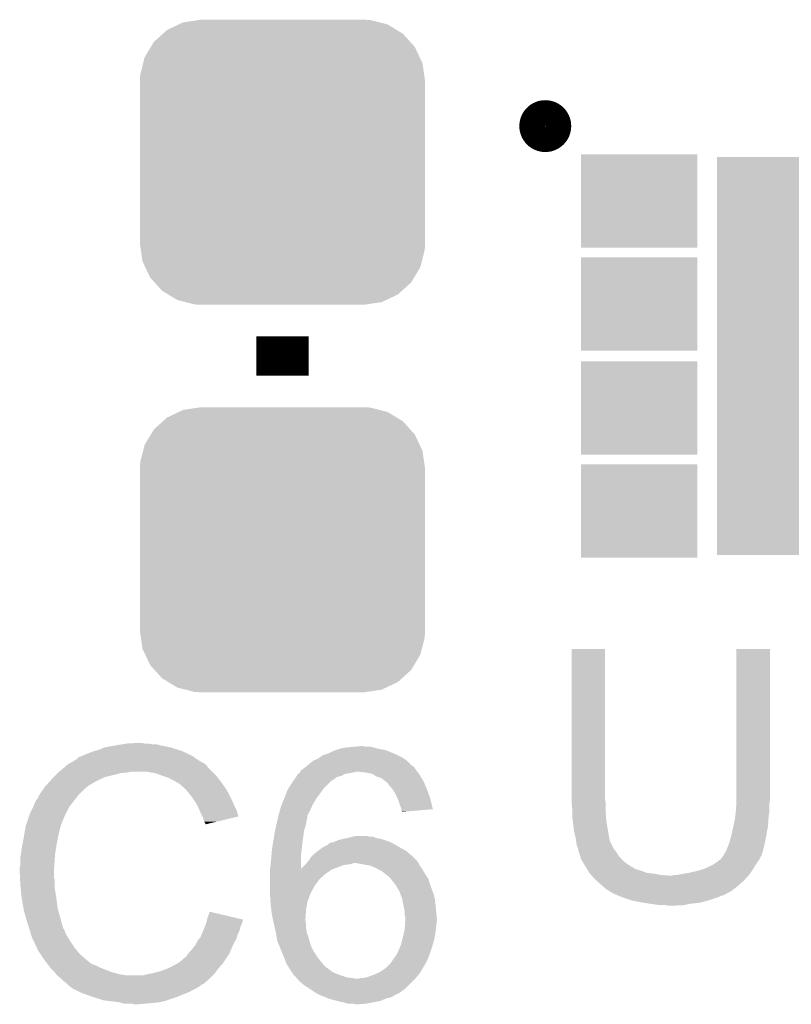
# Model space of a CAD drawing. Extents: x -4 to 126, y -8 to 66.
# Tile 127 of 256: x 48.84 to 51.83, y 47.84 to 51.64. Entities that reach past the tile are written whole.
import ezdxf

# ---------------------------------------------------------------- set-up
doc = ezdxf.new("R2010")
doc.units = 0
doc.layers.get('0').update_dxf_attribs({"linetype": 'CONTINUOUS'})
doc.layers.add('CLICKER_2_FOR_TMPM4L4A_V104_GTO', color=11, linetype='CONTINUOUS')
doc.layers.add('CLICKER_2_FOR_TMPM4L4A_V104_GTS', color=8, linetype='CONTINUOUS')

# ---------------------------------------------------------------- blocks, each defined once
blk = doc.blocks.new('CUSTOM_203')
for points in [[(-0.400774, 0.532846), (-0.383312, 0.541074), (0.406198, 0.532846), (0.373946, 0.541074)], [(-0.383312, 0.541074), (-0.323442, 0.549926), (0.373946, 0.541074), (0.339246, 0.549926)], [(-0.323442, 0.549926), (-0.31496, 0.55118), (0.339246, 0.549926), (0.31496, 0.55118)], [(-0.497124, 0.465342), (-0.461888, 0.497124), (0.49401, 0.465342), (0.465342, 0.497124)], [(-0.461888, 0.497124), (-0.445816, 0.51162), (0.465342, 0.497124), (0.441342, 0.51162)], [(-0.445816, 0.51162), (-0.400774, 0.532846), (0.441342, 0.51162), (0.406198, 0.532846)], [(-0.508918, 0.445816), (-0.497124, 0.465342), (0.51162, 0.445816), (0.49401, 0.465342)], [(-0.532846, 0.406198), (-0.508918, 0.445816), (0.53029, 0.406198), (0.51162, 0.445816)], [(-0.549926, 0.339246), (-0.538686, 0.383312), (0.54759, 0.339246), (0.541074, 0.383312)], [(-0.538686, 0.383312), (-0.532846, 0.406198), (0.541074, 0.383312), (0.53029, 0.406198)], [(-0.55118, 0.31496), (-0.549926, 0.339246), (0.55118, 0.31496), (0.54759, 0.339246)], [(-0.55118, -0.31496), (-0.55118, 0.31496), (0.55118, -0.31496), (0.55118, 0.31496)], [(-0.547588, -0.339246), (-0.55118, -0.31496), (0.549926, -0.339246), (0.55118, -0.31496)], [(-0.541074, -0.383312), (-0.547588, -0.339246), (0.538684, -0.383312), (0.549926, -0.339246)], [(-0.530288, -0.406198), (-0.541074, -0.383312), (0.532846, -0.406198), (0.538684, -0.383312)], [(-0.51162, -0.445816), (-0.530288, -0.406198), (0.508916, -0.445816), (0.532846, -0.406198)], [(-0.494008, -0.465342), (-0.51162, -0.445816), (0.497124, -0.465342), (0.508916, -0.445816)], [(-0.465342, -0.497124), (-0.494008, -0.465342), (0.461886, -0.497124), (0.497124, -0.465342)], [(-0.44134, -0.51162), (-0.465342, -0.497124), (0.445816, -0.51162), (0.461886, -0.497124)], [(-0.406198, -0.532846), (-0.44134, -0.51162), (0.400772, -0.532846), (0.445816, -0.51162)], [(-0.373944, -0.541074), (-0.406198, -0.532846), (0.383312, -0.541074), (0.400772, -0.532846)], [(-0.339246, -0.549926), (-0.373944, -0.541074), (0.32344, -0.549926), (0.383312, -0.541074)], [(-0.31496, -0.55118), (-0.339246, -0.549926), (0.31496, -0.55118), (0.32344, -0.549926)]]:
    blk.add_solid(points)
blk = doc.blocks.new('RECTANGLE_209')
blk.add_solid([(0.22479, 0.18034), (0.22479, -0.18034), (-0.22479, 0.18034), (-0.22479, -0.18034)])
blk = doc.blocks.new('RECTANGLE_237')
blk.add_solid([(0.25019, 0.76962), (0.25019, -0.76962), (-0.25019, 0.76962), (-0.25019, -0.76962)])

msp = doc.modelspace()

# ---------------------------------------------------------------- linework, layer by layer
at = {"layer": 'CLICKER_2_FOR_TMPM4L4A_V104_GTO', "const_width": 0.09906}
msp.add_lwpolyline([(50.8254, 51.2318, 1), (50.927, 51.2318, 1)], format="xyb", close=True, dxfattribs=at)
at = {"layer": 'CLICKER_2_FOR_TMPM4L4A_V104_GTO', "const_width": 0.2032}
msp.add_lwpolyline([(49.8602, 50.2666), (49.8602, 50.419)], dxfattribs=at)
at = {"layer": 'CLICKER_2_FOR_TMPM4L4A_V104_GTO'}
for points in [[(50.9778, 48.625758), (50.97782, 49.209938), (51.10734, 48.625758), (51.10734, 49.209938)], [(50.97782, 49.209938), (50.977822, 49.20996), (51.10734, 49.209938), (50.977822, 49.20996)], [(51.61534, 48.64608), (51.61536, 49.209938), (51.74488, 48.64608), (51.74488, 49.209938)], [(51.61536, 49.209938), (51.615362, 49.20996), (51.74488, 49.209938), (51.615362, 49.20996)], [(49.121058, 48.81118), (49.1363, 48.81626), (49.48047, 48.81118), (49.46904, 48.81626)], [(49.1363, 48.81626), (49.154082, 48.82134), (49.46904, 48.81626), (49.452786, 48.82134)], [(49.154082, 48.82134), (49.171862, 48.82896), (49.452786, 48.82134), (49.428402, 48.82896)], [(49.171862, 48.82896), (49.2125, 48.83658), (49.428402, 48.82896), (49.390298, 48.83658)], [(49.2125, 48.83658), (49.24298, 48.84166), (49.390298, 48.83658), (49.372524, 48.84166)], [(49.24298, 48.84166), (49.25822, 48.8442), (49.354742, 48.84166), (49.339502, 48.8442)], [(49.25822, 48.8442), (49.303938, 48.84674), (49.326802, 48.8442), (49.316642, 48.84674)], [(50.038, 48.8061), (50.058322, 48.81626), (50.28946, 48.8061), (50.265074, 48.81626)], [(50.058322, 48.81626), (50.065936, 48.818798), (50.265074, 48.81626), (50.258982, 48.818798)], [(50.065936, 48.818798), (50.081182, 48.82388), (50.258982, 48.818798), (50.231038, 48.82388)], [(50.081182, 48.82388), (50.10658, 48.82896), (50.231038, 48.82388), (50.212416, 48.82896)], [(50.10658, 48.82896), (50.134518, 48.8315), (50.212416, 48.82896), (50.203104, 48.8315)], [(50.134518, 48.8315), (50.162458, 48.83404), (50.182782, 48.8315), (50.172622, 48.83404)], [(49.042312, 48.77054), (49.063468, 48.78324), (49.550324, 48.77054), (49.53, 48.78324)], [(49.063468, 48.78324), (49.06772, 48.785792), (49.53, 48.78324), (49.526428, 48.785792)], [(49.06772, 48.785792), (49.067734, 48.788326), (49.526428, 48.785792), (49.52288, 48.788326)], [(49.067734, 48.788326), (49.077882, 48.7934), (49.52288, 48.788326), (49.515774, 48.7934)], [(49.077882, 48.7934), (49.085494, 48.795938), (49.515774, 48.7934), (49.51222, 48.795938)], [(49.085494, 48.795938), (49.0855, 48.79594), (49.51222, 48.795938), (49.512218, 48.79594)], [(49.0855, 48.79594), (49.09566, 48.80102), (49.512218, 48.79594), (49.50206, 48.80102)], [(49.09566, 48.80102), (49.108358, 48.8061), (49.50206, 48.80102), (49.4919, 48.8061)], [(49.108358, 48.8061), (49.121058, 48.81118), (49.4919, 48.8061), (49.48047, 48.81118)], [(49.96688, 48.768), (49.979582, 48.77816), (50.350426, 48.768), (50.340262, 48.77816)], [(49.979582, 48.77816), (49.985502, 48.780698), (50.340262, 48.77816), (50.337722, 48.780698)], [(49.985502, 48.780698), (49.997362, 48.785782), (50.337722, 48.780698), (50.330096, 48.785782)], [(49.997362, 48.785782), (50.004468, 48.790858), (50.330096, 48.785782), (50.322482, 48.790858)], [(50.004468, 48.790858), (50.015142, 48.79848), (50.322482, 48.790858), (50.30597, 48.79848)], [(50.015142, 48.79848), (50.038, 48.8061), (50.30597, 48.79848), (50.28946, 48.8061)], [(48.9966, 48.73498), (49.014608, 48.750218), (49.58842, 48.73498), (49.573182, 48.750218)], [(49.014608, 48.750218), (49.023616, 48.75784), (49.573182, 48.750218), (49.5681, 48.75784)], [(49.023616, 48.75784), (49.029622, 48.762922), (49.5681, 48.75784), (49.563018, 48.762922)], [(49.029622, 48.762922), (49.033846, 48.765458), (49.563018, 48.762922), (49.56048, 48.765458)], [(49.033846, 48.765458), (49.038076, 48.767998), (49.56048, 48.765458), (49.555404, 48.767998)], [(49.038076, 48.767998), (49.042302, 48.770534), (49.555404, 48.767998), (49.552866, 48.770534)], [(49.042302, 48.770534), (49.042312, 48.77054), (49.552866, 48.770534), (49.550324, 48.77054)], [(49.92878, 48.73498), (49.931324, 48.74006), (50.381536, 48.73498), (50.377726, 48.74006)], [(49.931324, 48.74006), (49.93471, 48.7426), (50.377726, 48.74006), (50.37582, 48.7426)], [(49.93471, 48.7426), (49.944868, 48.75022), (50.37582, 48.7426), (50.37074, 48.75022)], [(49.944868, 48.75022), (49.95164, 48.7553), (50.37074, 48.75022), (50.36566, 48.7553)], [(49.95164, 48.7553), (49.954684, 48.757838), (50.36566, 48.7553), (50.36312, 48.757838)], [(49.954684, 48.757838), (49.957732, 48.760378), (50.36312, 48.757838), (50.358044, 48.760378)], [(49.957732, 48.760378), (49.963824, 48.765454), (50.358044, 48.760378), (50.352966, 48.765454)], [(49.963824, 48.765454), (49.966852, 48.767978), (50.352966, 48.765454), (50.35296, 48.767978)], [(49.966852, 48.767978), (49.96688, 48.768), (50.35296, 48.767978), (50.350426, 48.768)], [(48.945566, 48.681638), (48.961732, 48.69942), (49.110898, 48.681638), (49.141382, 48.69942)], [(48.961732, 48.69942), (48.96866, 48.70704), (49.141382, 48.69942), (49.15789, 48.70704)], [(48.96866, 48.70704), (48.97628, 48.71466), (49.15789, 48.70704), (49.174398, 48.71466)], [(48.97628, 48.71466), (48.99152, 48.7299), (49.174398, 48.71466), (49.23536, 48.7299)], [(48.99152, 48.7299), (48.99406, 48.73244), (49.23536, 48.7299), (49.260762, 48.73244)], [(48.99406, 48.73244), (48.9966, 48.73498), (49.260762, 48.73244), (49.273458, 48.73498)], [(49.367438, 48.7299), (49.336958, 48.73498), (49.5935, 48.7299), (49.58842, 48.73498)], [(49.39538, 48.71974), (49.367438, 48.7299), (49.60366, 48.71974), (49.5935, 48.7299)], [(49.403006, 48.717198), (49.39538, 48.71974), (49.606202, 48.717198), (49.60366, 48.71974)], [(49.418238, 48.71212), (49.403006, 48.717198), (49.610266, 48.71212), (49.606202, 48.717198)], [(49.43348, 48.7045), (49.418238, 48.71212), (49.61636, 48.7045), (49.610266, 48.71212)], [(49.43856, 48.70196), (49.43348, 48.7045), (49.618176, 48.70196), (49.61636, 48.7045)], [(49.451262, 48.69434), (49.43856, 48.70196), (49.623618, 48.69434), (49.618176, 48.70196)], [(49.8983, 48.69434), (49.903628, 48.701954), (50.04308, 48.69434), (50.050694, 48.701954)], [(49.903628, 48.701954), (49.903632, 48.70196), (50.050694, 48.701954), (50.053236, 48.70196)], [(49.903632, 48.70196), (49.91252, 48.714658), (50.053236, 48.70196), (50.071016, 48.714658)], [(49.91252, 48.714658), (49.916074, 48.719738), (50.071016, 48.714658), (50.088798, 48.719738)], [(49.916074, 48.719738), (49.91608, 48.719744), (50.088798, 48.719738), (50.08881, 48.719744)], [(49.91608, 48.719744), (49.916086, 48.722286), (50.08881, 48.719744), (50.093894, 48.722286)], [(49.916086, 48.722286), (49.91862, 48.72482), (50.093894, 48.722286), (50.098962, 48.72482)], [(49.91862, 48.72482), (49.922422, 48.727358), (50.098962, 48.72482), (50.104038, 48.727358)], [(49.922422, 48.727358), (49.926232, 48.7299), (50.104038, 48.727358), (50.12182, 48.7299)], [(49.926232, 48.7299), (49.926242, 48.729906), (50.12182, 48.7299), (50.12185, 48.729906)], [(49.926242, 48.729906), (49.92751, 48.73244), (50.12185, 48.729906), (50.13452, 48.73244)], [(49.92751, 48.73244), (49.92878, 48.73498), (50.13452, 48.73244), (50.144678, 48.73498)], [(50.180242, 48.73244), (50.154842, 48.73498), (50.383442, 48.73244), (50.381536, 48.73498)], [(50.205636, 48.727362), (50.180242, 48.73244), (50.38725, 48.727362), (50.383442, 48.73244)], [(50.214534, 48.722278), (50.205636, 48.727362), (50.391062, 48.722278), (50.38725, 48.727362)], [(50.223418, 48.7172), (50.214534, 48.722278), (50.39411, 48.7172), (50.391062, 48.722278)], [(50.243738, 48.70958), (50.223418, 48.7172), (50.398682, 48.70958), (50.39411, 48.7172)], [(50.25644, 48.69942), (50.243738, 48.70958), (50.404778, 48.69942), (50.398682, 48.70958)], [(50.259828, 48.69688), (50.25644, 48.69942), (50.4063, 48.69688), (50.404778, 48.69942)], [(48.925478, 48.6537), (48.937924, 48.671478), (49.080422, 48.6537), (49.0982, 48.671478)], [(48.937924, 48.671478), (48.94326, 48.6791), (49.0982, 48.671478), (49.108358, 48.6791)], [(48.94326, 48.6791), (48.943262, 48.679102), (49.108358, 48.6791), (49.10836, 48.679102)], [(48.943262, 48.679102), (48.945566, 48.681638), (49.10836, 48.679102), (49.110898, 48.681638)], [(49.461416, 48.689262), (49.451262, 48.69434), (49.627246, 48.689262), (49.623618, 48.69434)], [(49.46396, 48.68672), (49.461416, 48.689262), (49.629062, 48.68672), (49.627246, 48.689262)], [(49.483964, 48.66894), (49.46396, 48.68672), (49.641762, 48.66894), (49.629062, 48.68672)], [(49.48682, 48.6664), (49.483964, 48.66894), (49.643214, 48.6664), (49.641762, 48.66894)], [(49.499012, 48.65116), (49.48682, 48.6664), (49.65192, 48.65116), (49.643214, 48.6664)], [(49.875636, 48.6537), (49.880522, 48.6664), (50.00752, 48.6537), (50.01659, 48.6664)], [(49.880522, 48.6664), (49.883754, 48.67148), (50.01659, 48.6664), (50.02022, 48.67148)], [(49.883754, 48.67148), (49.8983, 48.69434), (50.02022, 48.67148), (50.04308, 48.69434)], [(50.266598, 48.691802), (50.259828, 48.69688), (50.408416, 48.691802), (50.4063, 48.69688)], [(50.27168, 48.68418), (50.266598, 48.691802), (50.411592, 48.68418), (50.408416, 48.691802)], [(50.27422, 48.68164), (50.27168, 48.68418), (50.41265, 48.68164), (50.411592, 48.68418)], [(50.28438, 48.66894), (50.27422, 48.68164), (50.417942, 48.66894), (50.41265, 48.68164)], [(50.286074, 48.6664), (50.28438, 48.66894), (50.419, 48.6664), (50.417942, 48.66894)], [(50.294538, 48.653702), (50.286074, 48.6664), (50.423536, 48.653702), (50.419, 48.6664)], [(48.90516, 48.618144), (48.907704, 48.625762), (49.050508, 48.618144), (49.056434, 48.625762)], [(48.907704, 48.625762), (48.912782, 48.630844), (49.056434, 48.625762), (49.060386, 48.630844)], [(48.912782, 48.630844), (48.91786, 48.640998), (49.060386, 48.630844), (49.068284, 48.640998)], [(48.91786, 48.640998), (48.919382, 48.643538), (49.068284, 48.640998), (49.07026, 48.643538)], [(48.919382, 48.643538), (48.925478, 48.6537), (49.07026, 48.643538), (49.080422, 48.6537)], [(49.50714, 48.641), (49.499012, 48.65116), (49.657, 48.641), (49.65192, 48.65116)], [(49.514252, 48.63084), (49.50714, 48.641), (49.66208, 48.63084), (49.657, 48.641)], [(49.524918, 48.6156), (49.514252, 48.63084), (49.668854, 48.6156), (49.66208, 48.63084)], [(49.857234, 48.607978), (49.867818, 48.633378), (49.97704, 48.607978), (49.992278, 48.633378)], [(49.867818, 48.633378), (49.86782, 48.63338), (49.992278, 48.633378), (49.992278, 48.63338)], [(49.86782, 48.63338), (49.875636, 48.6537), (49.992278, 48.63338), (50.00752, 48.6537)], [(50.30216, 48.63846), (50.294538, 48.653702), (50.428978, 48.63846), (50.423536, 48.653702)], [(50.305426, 48.63084), (50.30216, 48.63846), (50.431698, 48.63084), (50.428978, 48.63846)], [(50.30978, 48.620678), (50.305426, 48.63084), (50.434234, 48.620678), (50.431698, 48.63084)], [(50.9778, 48.618138), (50.9778, 48.625758), (51.109246, 48.618138), (51.10734, 48.625758)], [(51.61534, 48.623218), (51.61534, 48.64608), (51.74488, 48.623218), (51.74488, 48.64608)], [(51.61534, 48.613058), (51.61534, 48.623218), (51.742848, 48.613058), (51.74488, 48.623218)], [(48.8823, 48.56988), (48.895446, 48.597818), (49.02073, 48.56988), (49.0347, 48.597818)], [(48.895446, 48.597818), (48.90262, 48.613064), (49.0347, 48.597818), (49.046558, 48.613064)], [(48.90262, 48.613064), (48.902626, 48.615606), (49.046558, 48.613064), (49.048534, 48.615606)], [(48.902626, 48.615606), (48.90516, 48.618144), (49.048534, 48.615606), (49.050508, 48.618144)], [(49.52873, 48.60798), (49.524918, 48.6156), (49.67224, 48.60798), (49.668854, 48.6156)], [(49.53762, 48.5902), (49.52873, 48.60798), (49.681132, 48.5902), (49.67224, 48.60798)], [(49.53875, 48.587658), (49.53762, 48.5902), (49.682402, 48.587658), (49.681132, 48.5902)], [(49.54778, 48.56734), (49.53875, 48.587658), (49.688476, 48.56734), (49.682402, 48.587658)], [(49.848588, 48.58004), (49.85512, 48.602902), (49.964338, 48.58004), (49.974732, 48.602902)], [(49.85512, 48.602902), (49.857234, 48.607978), (49.974732, 48.602902), (49.97704, 48.607978)], [(50.31486, 48.605438), (50.30978, 48.620678), (50.438034, 48.605438), (50.434234, 48.620678)], [(50.319938, 48.592744), (50.31486, 48.605438), (50.4412, 48.592744), (50.438034, 48.605438)], [(50.31994, 48.590198), (50.319938, 48.592744), (50.441834, 48.590198), (50.4412, 48.592744)], [(50.31994, 48.582602), (50.31994, 48.590198), (50.35237, 48.582602), (50.441834, 48.590198)], [(50.978032, 48.615598), (50.9778, 48.618138), (51.10988, 48.615598), (51.109246, 48.618138)], [(50.98034, 48.5902), (50.978032, 48.615598), (51.10988, 48.5902), (51.10988, 48.615598)], [(50.98034, 48.57496), (50.98034, 48.5902), (51.10988, 48.57496), (51.10988, 48.5902)], [(51.6128, 48.58258), (51.615128, 48.610518), (51.74234, 48.58258), (51.74234, 48.610518)], [(51.615128, 48.610518), (51.61534, 48.613058), (51.74234, 48.610518), (51.742848, 48.613058)], [(48.871292, 48.536856), (48.881452, 48.56734), (49.00676, 48.536856), (49.01946, 48.56734)], [(48.881452, 48.56734), (48.8823, 48.56988), (49.01946, 48.56734), (49.02073, 48.56988)], [(49.550324, 48.562254), (49.54778, 48.56734), (49.689996, 48.562254), (49.688476, 48.56734)], [(49.55286, 48.55718), (49.550324, 48.562254), (49.668834, 48.55718), (49.689996, 48.562254)], [(49.55794, 48.541942), (49.55286, 48.55718), (49.605284, 48.541942), (49.668834, 48.55718)], [(49.83734, 48.53432), (49.840856, 48.549558), (49.95113, 48.53432), (49.95418, 48.549558)], [(49.840856, 48.549558), (49.842614, 48.557178), (49.95418, 48.549558), (49.956718, 48.557178)], [(49.842614, 48.557178), (49.844958, 48.567334), (49.956718, 48.557178), (49.95672, 48.567334)], [(49.844958, 48.567334), (49.84496, 48.56734), (49.95672, 48.567334), (49.956724, 48.56734)], [(49.84496, 48.56734), (49.846408, 48.572414), (49.956724, 48.56734), (49.961794, 48.572414)], [(49.846408, 48.572414), (49.84786, 48.577494), (49.961794, 48.572414), (49.9618, 48.577494)], [(49.84786, 48.577494), (49.848588, 48.58004), (49.9618, 48.577494), (49.964338, 48.58004)], [(50.322458, 48.58258), (50.31994, 48.582602), (50.352112, 48.58258), (50.35237, 48.582602)], [(50.32248, 48.580064), (50.322458, 48.58258), (50.32248, 48.580064), (50.352112, 48.58258)], [(50.98034, 48.564802), (50.98034, 48.57496), (51.110728, 48.564802), (51.10988, 48.57496)], [(50.982598, 48.54448), (50.98034, 48.564802), (51.11242, 48.54448), (51.110728, 48.564802)], [(51.60518, 48.53178), (51.61026, 48.557178), (51.737768, 48.53178), (51.73946, 48.557178)], [(51.61026, 48.557178), (51.610768, 48.562262), (51.73946, 48.557178), (51.7398, 48.562262)], [(51.610768, 48.562262), (51.61229, 48.577498), (51.7398, 48.562262), (51.74234, 48.577498)], [(51.61229, 48.577498), (51.6128, 48.58258), (51.74234, 48.577498), (51.74234, 48.58258)], [(48.86325, 48.5013), (48.866636, 48.521618), (48.9966, 48.5013), (49.001678, 48.521618)], [(48.866636, 48.521618), (48.867062, 48.524162), (49.001678, 48.521618), (49.00295, 48.524162)], [(48.867062, 48.524162), (48.867906, 48.526696), (49.00295, 48.524162), (49.004218, 48.526696)], [(48.867906, 48.526696), (48.869598, 48.531774), (49.004218, 48.526696), (49.00422, 48.531774)], [(48.869598, 48.531774), (48.870444, 48.534314), (49.00422, 48.531774), (49.006754, 48.534314)], [(48.870444, 48.534314), (48.871292, 48.536856), (49.006754, 48.534314), (49.00676, 48.536856)], [(49.560478, 48.536864), (49.55794, 48.541942), (49.584106, 48.536864), (49.605284, 48.541942)], [(49.563014, 48.534326), (49.560478, 48.536864), (49.57352, 48.534326), (49.584106, 48.536864)], [(49.56302, 48.531808), (49.563014, 48.534326), (49.56302, 48.531808), (49.57352, 48.534326)], [(49.82972, 48.49876), (49.831896, 48.508918), (49.942568, 48.49876), (49.94402, 48.508918)], [(49.831896, 48.508918), (49.835162, 48.52416), (49.94402, 48.508918), (49.949098, 48.52416)], [(49.835162, 48.52416), (49.83734, 48.53432), (49.949098, 48.52416), (49.95113, 48.53432)], [(50.98288, 48.54194), (50.982598, 48.54448), (51.112844, 48.54194), (51.11242, 48.54448)], [(50.98796, 48.501302), (50.98288, 48.54194), (51.119618, 48.501302), (51.112844, 48.54194)], [(51.59502, 48.486058), (51.603486, 48.524158), (51.730114, 48.486058), (51.73726, 48.524158)], [(51.603486, 48.524158), (51.60518, 48.53178), (51.73726, 48.524158), (51.737768, 48.53178)], [(48.8542, 48.4505), (48.85944, 48.47844), (48.98644, 48.4505), (48.99152, 48.47844)], [(48.85944, 48.47844), (48.86325, 48.5013), (48.99152, 48.47844), (48.9966, 48.5013)], [(49.82464, 48.46574), (49.825812, 48.47336), (49.937986, 48.46574), (49.93894, 48.47336)], [(49.825812, 48.47336), (49.82972, 48.49876), (49.93894, 48.47336), (49.942568, 48.49876)], [(50.064244, 48.46574), (50.076102, 48.47082), (50.27168, 48.46574), (50.255172, 48.47082)], [(50.076102, 48.47082), (50.09642, 48.4759), (50.255172, 48.47082), (50.238662, 48.4759)], [(50.09642, 48.4759), (50.10785, 48.47844), (50.238662, 48.4759), (50.223422, 48.47844)], [(50.10785, 48.47844), (50.130702, 48.483518), (50.223422, 48.47844), (50.210724, 48.483518)], [(50.130702, 48.483518), (50.13071, 48.48352), (50.210724, 48.483518), (50.198022, 48.48352)], [(50.13071, 48.48352), (50.142142, 48.48606), (50.198022, 48.48352), (50.187862, 48.48606)], [(50.99304, 48.483522), (50.98796, 48.501302), (51.12258, 48.483522), (51.119618, 48.501302)], [(50.993042, 48.48352), (50.99304, 48.483522), (51.12258, 48.48352), (51.12258, 48.483522)], [(50.994856, 48.470818), (50.993042, 48.48352), (51.125122, 48.470818), (51.12258, 48.48352)], [(50.99558, 48.46574), (50.994856, 48.470818), (51.127156, 48.46574), (51.125122, 48.470818)], [(51.58994, 48.46828), (51.594294, 48.48352), (51.726592, 48.46828), (51.72964, 48.48352)], [(51.594294, 48.48352), (51.59502, 48.486058), (51.72964, 48.48352), (51.730114, 48.486058)], [(48.84928, 48.420022), (48.85182, 48.4378), (48.98136, 48.420022), (48.984322, 48.4378)], [(48.85182, 48.4378), (48.8542, 48.4505), (48.984322, 48.4378), (48.98644, 48.4505)], [(49.81723, 48.407318), (49.81956, 48.43526), (49.93132, 48.407318), (49.934424, 48.43526)], [(49.81956, 48.43526), (49.822522, 48.45304), (49.934424, 48.43526), (49.9364, 48.45304)], [(49.822522, 48.45304), (49.82464, 48.46574), (49.9364, 48.45304), (49.937986, 48.46574)], [(49.995664, 48.42764), (50.0126, 48.440342), (50.34026, 48.42764), (50.318032, 48.440342)], [(50.0126, 48.440342), (50.035466, 48.45304), (50.318032, 48.440342), (50.29581, 48.45304)], [(50.035466, 48.45304), (50.038, 48.453062), (50.29581, 48.45304), (50.29577, 48.453062)], [(50.038, 48.453062), (50.038008, 48.455584), (50.29577, 48.453062), (50.291358, 48.455584)], [(50.038008, 48.455584), (50.04181, 48.45812), (50.291358, 48.455584), (50.286918, 48.45812)], [(50.04181, 48.45812), (50.045622, 48.460662), (50.286918, 48.45812), (50.281836, 48.460662)], [(50.045622, 48.460662), (50.058322, 48.463202), (50.281836, 48.460662), (50.276756, 48.463202)], [(50.058322, 48.463202), (50.064244, 48.46574), (50.276756, 48.463202), (50.27168, 48.46574)], [(50.996852, 48.45812), (50.99558, 48.46574), (51.130204, 48.45812), (51.127156, 48.46574)], [(50.997276, 48.455576), (50.996852, 48.45812), (51.13274, 48.455576), (51.130204, 48.45812)], [(50.99812, 48.450502), (50.997276, 48.455576), (51.134434, 48.450502), (51.13274, 48.455576)], [(50.999138, 48.44796), (50.99812, 48.450502), (51.13528, 48.44796), (51.134434, 48.450502)], [(51.003198, 48.437802), (50.999138, 48.44796), (51.14036, 48.437802), (51.13528, 48.44796)], [(51.0032, 48.4378), (51.003198, 48.437802), (51.14036, 48.4378), (51.14036, 48.437802)], [(51.00574, 48.425102), (51.0032, 48.4378), (51.15052, 48.425102), (51.14036, 48.4378)], [(51.5747, 48.42764), (51.581812, 48.44542), (51.716938, 48.42764), (51.72202, 48.44542)], [(51.581812, 48.44542), (51.58486, 48.453038), (51.72202, 48.44542), (51.723542, 48.453038)], [(51.58486, 48.453038), (51.58994, 48.46828), (51.723542, 48.453038), (51.726592, 48.46828)], [(48.84674, 48.40224), (48.84928, 48.420022), (48.980088, 48.40224), (48.98136, 48.420022)], [(48.84674, 48.374302), (48.84674, 48.40224), (48.978094, 48.374302), (48.980088, 48.40224)], [(49.81448, 48.37684), (49.81702, 48.40478), (49.931346, 48.37684), (49.931322, 48.40478)], [(49.81702, 48.40478), (49.81723, 48.407318), (49.931322, 48.40478), (49.93132, 48.407318)], [(49.9618, 48.39208), (49.9745, 48.409862), (50.378362, 48.39208), (50.36058, 48.409862)], [(49.9745, 48.409862), (49.977462, 48.412402), (50.36058, 48.409862), (50.35804, 48.412402)], [(49.977462, 48.412402), (49.992278, 48.4251), (50.35804, 48.412402), (50.343224, 48.4251)], [(49.992278, 48.4251), (49.995664, 48.42764), (50.343224, 48.4251), (50.34026, 48.42764)], [(51.005742, 48.4251), (51.00574, 48.425102), (51.15052, 48.4251), (51.15052, 48.425102)], [(51.01082, 48.409862), (51.005742, 48.4251), (51.16068, 48.409862), (51.15052, 48.4251)], [(51.010822, 48.40986), (51.01082, 48.409862), (51.16068, 48.40986), (51.16068, 48.409862)], [(51.013358, 48.404784), (51.010822, 48.40986), (51.16491, 48.404784), (51.16068, 48.40986)], [(51.01336, 48.399704), (51.013358, 48.404784), (51.169144, 48.399704), (51.16491, 48.404784)], [(51.016328, 48.394618), (51.01336, 48.399704), (51.17338, 48.394618), (51.169144, 48.399704)], [(51.025216, 48.37938), (51.016328, 48.394618), (51.191162, 48.37938), (51.17338, 48.394618)], [(51.54168, 48.387), (51.554376, 48.397158), (51.697466, 48.387), (51.704238, 48.397158)], [(51.554376, 48.397158), (51.55438, 48.39716), (51.704238, 48.397158), (51.704238, 48.39716)], [(51.55438, 48.39716), (51.556922, 48.399704), (51.704238, 48.39716), (51.70551, 48.399704)], [(51.556922, 48.399704), (51.559462, 48.40478), (51.70551, 48.399704), (51.708048, 48.40478)], [(51.559462, 48.40478), (51.561996, 48.407316), (51.708048, 48.40478), (51.709318, 48.407316)], [(51.561996, 48.407316), (51.564536, 48.409858), (51.709318, 48.407316), (51.711856, 48.409858)], [(51.564536, 48.409858), (51.564542, 48.409864), (51.711856, 48.409858), (51.711856, 48.409864)], [(51.564542, 48.409864), (51.569622, 48.420022), (51.711856, 48.409864), (51.71476, 48.420022)], [(51.569622, 48.420022), (51.5747, 48.42764), (51.71476, 48.420022), (51.716938, 48.42764)], [(48.8442, 48.364142), (48.84674, 48.374302), (48.977368, 48.364142), (48.978094, 48.374302)], [(48.8442, 48.348902), (48.8442, 48.364142), (48.97628, 48.348902), (48.977368, 48.364142)], [(49.81194, 48.35652), (49.812262, 48.359096), (50.0507, 48.35652), (50.05714, 48.359096)], [(49.81194, 48.34128), (49.81194, 48.35652), (50.02784, 48.34128), (50.0507, 48.35652)], [(49.812262, 48.359096), (49.81448, 48.37684), (49.931358, 48.359096), (49.931346, 48.37684)], [(49.931358, 48.359096), (49.93894, 48.36668), (50.05714, 48.359096), (50.0761, 48.36668)], [(49.93894, 48.36668), (49.94656, 48.3743), (50.0761, 48.36668), (50.096422, 48.3743)], [(49.94656, 48.3743), (49.9491, 48.37684), (50.096422, 48.3743), (50.116738, 48.37684)], [(49.9491, 48.37684), (49.951218, 48.379382), (50.116738, 48.37684), (50.129442, 48.379382)], [(49.951218, 48.379382), (49.953332, 48.38192), (50.129442, 48.379382), (50.134524, 48.38192)], [(49.953332, 48.38192), (49.959682, 48.38954), (50.38598, 48.38192), (50.3809, 48.38954)], [(49.959682, 48.38954), (49.9618, 48.39208), (50.3809, 48.38954), (50.378362, 48.39208)], [(50.14469, 48.381918), (50.144678, 48.38192), (50.38598, 48.381918), (50.38598, 48.38192)], [(50.200552, 48.37176), (50.14469, 48.381918), (50.391062, 48.37176), (50.38598, 48.381918)], [(50.200562, 48.371758), (50.200552, 48.37176), (50.391064, 48.371758), (50.391062, 48.37176)], [(50.22342, 48.3616), (50.200562, 48.371758), (50.398682, 48.3616), (50.391064, 48.371758)], [(50.223424, 48.361598), (50.22342, 48.3616), (50.398682, 48.361598), (50.398682, 48.3616)], [(50.243738, 48.35144), (50.223424, 48.361598), (50.404776, 48.35144), (50.398682, 48.361598)], [(51.03114, 48.36922), (51.025216, 48.37938), (51.20742, 48.36922), (51.191162, 48.37938)], [(51.032758, 48.36668), (51.03114, 48.36922), (51.211484, 48.36668), (51.20742, 48.36922)], [(51.032762, 48.366674), (51.032758, 48.36668), (51.214026, 48.366674), (51.211484, 48.36668)], [(51.03599, 48.3616), (51.032762, 48.366674), (51.219104, 48.3616), (51.214026, 48.366674)], [(51.039224, 48.356518), (51.03599, 48.3616), (51.2318, 48.356518), (51.219104, 48.3616)], [(51.042456, 48.35144), (51.039224, 48.356518), (51.24958, 48.35144), (51.2318, 48.356518)], [(51.462938, 48.35144), (51.49596, 48.3616), (51.674606, 48.35144), (51.68138, 48.3616)], [(51.49596, 48.3616), (51.526442, 48.376842), (51.68138, 48.3616), (51.690906, 48.376842)], [(51.526442, 48.376842), (51.534058, 48.38192), (51.690906, 48.376842), (51.69408, 48.38192)], [(51.534058, 48.38192), (51.54168, 48.387), (51.69408, 48.38192), (51.697466, 48.387)], [(48.8442, 48.3489), (48.8442, 48.348902), (48.976282, 48.3489), (48.97628, 48.348902)], [(48.845344, 48.326038), (48.8442, 48.3489), (48.976282, 48.326038), (48.976282, 48.3489)], [(48.845726, 48.318416), (48.845344, 48.326038), (48.97882, 48.318416), (48.976282, 48.326038)], [(48.84674, 48.2981), (48.845726, 48.318416), (48.97882, 48.2981), (48.97882, 48.318416)], [(49.81194, 48.32096), (49.81194, 48.34128), (50.00498, 48.32096), (50.02784, 48.34128)], [(49.81194, 48.318422), (49.81194, 48.32096), (50.002442, 48.318422), (50.00498, 48.32096)], [(49.81194, 48.3108), (49.81194, 48.318422), (49.99736, 48.3108), (50.002442, 48.318422)], [(50.25898, 48.33874), (50.243738, 48.35144), (50.412396, 48.33874), (50.404776, 48.35144)], [(50.262366, 48.3362), (50.25898, 48.33874), (50.413918, 48.3362), (50.412396, 48.33874)], [(50.26914, 48.331118), (50.262366, 48.3362), (50.417308, 48.331118), (50.413918, 48.3362)], [(50.279298, 48.32096), (50.26914, 48.331118), (50.424082, 48.32096), (50.417308, 48.331118)], [(50.2793, 48.320958), (50.279298, 48.32096), (50.424084, 48.320958), (50.424082, 48.32096)], [(50.29313, 48.30318), (50.2793, 48.320958), (50.42916, 48.30318), (50.424084, 48.320958)], [(51.047306, 48.34382), (51.042456, 48.35144), (51.269902, 48.34382), (51.24958, 48.35144)], [(51.04892, 48.341282), (51.047306, 48.34382), (51.295282, 48.341282), (51.269902, 48.34382)], [(51.048922, 48.34128), (51.04892, 48.341282), (51.2953, 48.34128), (51.295282, 48.341282)], [(51.053438, 48.3362), (51.048922, 48.34128), (51.3207, 48.3362), (51.2953, 48.34128)], [(51.055696, 48.33366), (51.053438, 48.3362), (51.351178, 48.33366), (51.3207, 48.3362)], [(51.06924, 48.31842), (51.055696, 48.33366), (51.648076, 48.31842), (51.661624, 48.33366)], [(51.072144, 48.31588), (51.06924, 48.31842), (51.64582, 48.31588), (51.648076, 48.31842)], [(51.351178, 48.33366), (51.366422, 48.333662), (51.661624, 48.33366), (51.661626, 48.333662)], [(51.366422, 48.333662), (51.374044, 48.3362), (51.661626, 48.333662), (51.663882, 48.3362)], [(51.386742, 48.3362), (51.39943, 48.338738), (51.663882, 48.3362), (51.666138, 48.338738)], [(51.39943, 48.338738), (51.39944, 48.33874), (51.666138, 48.338738), (51.666138, 48.33874)], [(51.39944, 48.33874), (51.42992, 48.34382), (51.666138, 48.33874), (51.669526, 48.34382)], [(51.42992, 48.34382), (51.462938, 48.35144), (51.669526, 48.34382), (51.674606, 48.35144)], [(48.847504, 48.290478), (48.84674, 48.2981), (48.97882, 48.290478), (48.97882, 48.2981)], [(48.849026, 48.27524), (48.847504, 48.290478), (48.98136, 48.27524), (48.97882, 48.290478)], [(49.81194, 48.298098), (49.81194, 48.3108), (49.9872, 48.298098), (49.99736, 48.3108)], [(49.81194, 48.280318), (49.81194, 48.298098), (49.97704, 48.280318), (49.9872, 48.298098)], [(49.81194, 48.262538), (49.81194, 48.280318), (49.968148, 48.262538), (49.97704, 48.280318)], [(50.297082, 48.298098), (50.29313, 48.30318), (50.431066, 48.298098), (50.42916, 48.30318)], [(50.31232, 48.2727), (50.297082, 48.298098), (50.44059, 48.2727), (50.431066, 48.298098)], [(51.098266, 48.293022), (51.072144, 48.31588), (51.620422, 48.293022), (51.64582, 48.31588)], [(51.109878, 48.28286), (51.098266, 48.293022), (51.60687, 48.28286), (51.620422, 48.293022)], [(51.125118, 48.272702), (51.109878, 48.28286), (51.593324, 48.272702), (51.60687, 48.28286)], [(48.85182, 48.247298), (48.849026, 48.27524), (48.98566, 48.247298), (48.98136, 48.27524)], [(48.852718, 48.24222), (48.85182, 48.247298), (48.98644, 48.24222), (48.98566, 48.247298)], [(48.85944, 48.20412), (48.852718, 48.24222), (48.99152, 48.20412), (48.98644, 48.24222)], [(49.8121, 48.26), (49.81194, 48.262538), (49.96688, 48.26), (49.968148, 48.262538)], [(49.813846, 48.23206), (49.8121, 48.26), (49.956722, 48.23206), (49.96688, 48.26)], [(50.316016, 48.262538), (50.31232, 48.2727), (50.4444, 48.262538), (50.44059, 48.2727)], [(50.32248, 48.244758), (50.316016, 48.262538), (50.448846, 48.244758), (50.4444, 48.262538)], [(50.32299, 48.242218), (50.32248, 48.244758), (50.44948, 48.242218), (50.448846, 48.244758)], [(50.32756, 48.21936), (50.32299, 48.242218), (50.45202, 48.21936), (50.44948, 48.242218)], [(51.130202, 48.27016), (51.125118, 48.272702), (51.589936, 48.27016), (51.593324, 48.272702)], [(51.130214, 48.270154), (51.130202, 48.27016), (51.587394, 48.270154), (51.589936, 48.27016)], [(51.135276, 48.267622), (51.130214, 48.270154), (51.584856, 48.267622), (51.587394, 48.270154)], [(51.13528, 48.26762), (51.135276, 48.267622), (51.584854, 48.26762), (51.584856, 48.267622)], [(51.135284, 48.267616), (51.13528, 48.26762), (51.582314, 48.267616), (51.584854, 48.26762)], [(51.13782, 48.265082), (51.135284, 48.267616), (51.578512, 48.265082), (51.582314, 48.267616)], [(51.143752, 48.26254), (51.13782, 48.265082), (51.574698, 48.26254), (51.578512, 48.265082)], [(51.155608, 48.257458), (51.143752, 48.26254), (51.564538, 48.257458), (51.574698, 48.26254)], [(51.16153, 48.25492), (51.155608, 48.257458), (51.554378, 48.25492), (51.564538, 48.257458)], [(51.173382, 48.24984), (51.16153, 48.25492), (51.544218, 48.24984), (51.554378, 48.25492)], [(51.203866, 48.23968), (51.173382, 48.24984), (51.51374, 48.23968), (51.544218, 48.24984)], [(48.859442, 48.204118), (48.85944, 48.20412), (48.99152, 48.204118), (48.99152, 48.20412)], [(48.86452, 48.1838), (48.859442, 48.204118), (48.997326, 48.1838), (48.99152, 48.204118)], [(49.81448, 48.2219), (49.813846, 48.23206), (49.954872, 48.2219), (49.956722, 48.23206)], [(49.816704, 48.204122), (49.81448, 48.2219), (49.95164, 48.204122), (49.954872, 48.2219)], [(49.81956, 48.18126), (49.816704, 48.204122), (49.950006, 48.18126), (49.95164, 48.204122)], [(50.33264, 48.196498), (50.32756, 48.21936), (50.454308, 48.196498), (50.45202, 48.21936)], [(51.21148, 48.237142), (51.203866, 48.23968), (51.504856, 48.237142), (51.51374, 48.23968)], [(51.24958, 48.22952), (51.21148, 48.237142), (51.478178, 48.22952), (51.504856, 48.237142)], [(51.26609, 48.22698), (51.24958, 48.22952), (51.45786, 48.22698), (51.478178, 48.22952)], [(51.2826, 48.22444), (51.26609, 48.22698), (51.435, 48.22444), (51.45786, 48.22698)], [(51.30038, 48.2219), (51.2826, 48.22444), (51.42357, 48.2219), (51.435, 48.22444)], [(51.315618, 48.21936), (51.30038, 48.2219), (51.41214, 48.21936), (51.42357, 48.2219)], [(51.351178, 48.21682), (51.341018, 48.21936), (51.363882, 48.21682), (51.41214, 48.21936)], [(48.868876, 48.16856), (48.86452, 48.1838), (49.00168, 48.16856), (48.997326, 48.1838)], [(48.87468, 48.14824), (48.868876, 48.16856), (49.007102, 48.14824), (49.00168, 48.16856)], [(49.56873, 48.163462), (49.57064, 48.171098), (49.7078, 48.163462), (49.675368, 48.171098)], [(49.57064, 48.171098), (49.57828, 48.193956), (49.675368, 48.171098), (49.57828, 48.193956)], [(49.822282, 48.16856), (49.81956, 48.18126), (49.9491, 48.16856), (49.950006, 48.18126)], [(49.82446, 48.158402), (49.822282, 48.16856), (49.9491, 48.158402), (49.9491, 48.16856)], [(50.332642, 48.178718), (50.33264, 48.196498), (50.456086, 48.178718), (50.454308, 48.196498)], [(50.33518, 48.171096), (50.332642, 48.178718), (50.456848, 48.171096), (50.456086, 48.178718)], [(50.33518, 48.168562), (50.33518, 48.171096), (50.4571, 48.168562), (50.456848, 48.171096)], [(50.33518, 48.16348), (50.33518, 48.168562), (50.457098, 48.16348), (50.4571, 48.168562)], [(48.880608, 48.130458), (48.87468, 48.14824), (49.011844, 48.130458), (49.007102, 48.14824)], [(48.881456, 48.127916), (48.880608, 48.130458), (49.014382, 48.127916), (49.011844, 48.130458)], [(48.883148, 48.122838), (48.881456, 48.127916), (49.01692, 48.122838), (49.014382, 48.127916)], [(49.554672, 48.122838), (49.55794, 48.13046), (49.695098, 48.122838), (49.696622, 48.13046)], [(49.55794, 48.13046), (49.559844, 48.135538), (49.696622, 48.13046), (49.69764, 48.135538)], [(49.559844, 48.135538), (49.563652, 48.145698), (49.69764, 48.135538), (49.70272, 48.145698)], [(49.563652, 48.145698), (49.56556, 48.150782), (49.70272, 48.145698), (49.703988, 48.150782)], [(49.56556, 48.150782), (49.566828, 48.155858), (49.703988, 48.150782), (49.705258, 48.155858)], [(49.566828, 48.155858), (49.568098, 48.160936), (49.705258, 48.155858), (49.707798, 48.160936)], [(49.568098, 48.160936), (49.56873, 48.163462), (49.707798, 48.160936), (49.7078, 48.163462)], [(49.82718, 48.145702), (49.82446, 48.158402), (49.95164, 48.145702), (49.9491, 48.158402)], [(49.82718, 48.1457), (49.82718, 48.145702), (49.95164, 48.1457), (49.95164, 48.145702)], [(49.830698, 48.130462), (49.82718, 48.1457), (49.95164, 48.130462), (49.95164, 48.1457)], [(49.8348, 48.112682), (49.830698, 48.130462), (49.95418, 48.112682), (49.95164, 48.130462)], [(50.33264, 48.125378), (50.333486, 48.13808), (50.453148, 48.125378), (50.45456, 48.13808)], [(50.333486, 48.13808), (50.333994, 48.145696), (50.45456, 48.13808), (50.45456, 48.145696)], [(50.333994, 48.145696), (50.334502, 48.153318), (50.45456, 48.145696), (50.457098, 48.153318)], [(50.334502, 48.153318), (50.33518, 48.16348), (50.457098, 48.153318), (50.457098, 48.16348)], [(48.88484, 48.117758), (48.883148, 48.122838), (49.018614, 48.117758), (49.01692, 48.122838)], [(48.885476, 48.11522), (48.88484, 48.117758), (49.01946, 48.11522), (49.018614, 48.117758)], [(48.887382, 48.1076), (48.885476, 48.11522), (49.023272, 48.1076), (49.01946, 48.11522)], [(48.889922, 48.099982), (48.887382, 48.1076), (49.02708, 48.099982), (49.023272, 48.1076)], [(48.89246, 48.092362), (48.889922, 48.099982), (49.031844, 48.092362), (49.02708, 48.099982)], [(48.895, 48.08728), (48.89246, 48.092362), (49.035018, 48.08728), (49.031844, 48.092362)], [(49.53254, 48.0822), (49.538632, 48.089818), (49.678046, 48.0822), (49.6824, 48.089818)], [(49.538632, 48.089818), (49.5427, 48.094902), (49.6824, 48.089818), (49.68385, 48.094902)], [(49.5427, 48.094902), (49.54814, 48.107598), (49.68385, 48.094902), (49.687478, 48.107598)], [(49.54814, 48.107598), (49.554672, 48.122838), (49.687478, 48.107598), (49.695098, 48.122838)], [(49.8348, 48.11268), (49.8348, 48.112682), (49.954182, 48.11268), (49.95418, 48.112682)], [(49.838188, 48.092362), (49.8348, 48.11268), (49.961798, 48.092362), (49.954182, 48.11268)], [(49.83988, 48.082202), (49.838188, 48.092362), (49.96434, 48.082202), (49.961798, 48.092362)], [(50.323634, 48.08728), (50.32502, 48.09236), (50.44694, 48.08728), (50.447862, 48.09236)], [(50.32502, 48.09236), (50.330294, 48.11522), (50.447862, 48.09236), (50.45202, 48.11522)], [(50.330294, 48.11522), (50.33264, 48.125378), (50.45202, 48.11522), (50.453148, 48.125378)], [(48.898586, 48.07966), (48.895, 48.08728), (49.03978, 48.07966), (49.035018, 48.08728)], [(48.909344, 48.0568), (48.898586, 48.07966), (49.05502, 48.0568), (49.03978, 48.07966)], [(48.91532, 48.0441), (48.909344, 48.0568), (49.06518, 48.0441), (49.05502, 48.0568)], [(49.50714, 48.044102), (49.51476, 48.05426), (49.660016, 48.044102), (49.66446, 48.05426)], [(49.51476, 48.05426), (49.524922, 48.066962), (49.66446, 48.05426), (49.670018, 48.066962)], [(49.524922, 48.066962), (49.52746, 48.07204), (49.670018, 48.066962), (49.67224, 48.07204)], [(49.52746, 48.07204), (49.53254, 48.0822), (49.67224, 48.07204), (49.678046, 48.0822)], [(49.843944, 48.072042), (49.83988, 48.082202), (49.96688, 48.072042), (49.96434, 48.082202)], [(49.852072, 48.051724), (49.843944, 48.072042), (49.9745, 48.051724), (49.96688, 48.072042)], [(49.853088, 48.049182), (49.852072, 48.051724), (49.977036, 48.049182), (49.9745, 48.051724)], [(50.30724, 48.039018), (50.315368, 48.05934), (50.432544, 48.039018), (50.43932, 48.05934)], [(50.315368, 48.05934), (50.3174, 48.064418), (50.43932, 48.05934), (50.440704, 48.064418)], [(50.3174, 48.064418), (50.323634, 48.08728), (50.440704, 48.064418), (50.44694, 48.08728)], [(48.923788, 48.0314), (48.91532, 48.0441), (49.07534, 48.0314), (49.06518, 48.0441)], [(48.937332, 48.011082), (48.923788, 48.0314), (49.098198, 48.011082), (49.07534, 48.0314)], [(49.47412, 48.00854), (49.481744, 48.016162), (49.63922, 48.00854), (49.6443, 48.016162)], [(49.481744, 48.016162), (49.48682, 48.018704), (49.6443, 48.016162), (49.645994, 48.018704)], [(49.48682, 48.018704), (49.4919, 48.02632), (49.645994, 48.018704), (49.651072, 48.02632)], [(49.4919, 48.02632), (49.495708, 48.031398), (49.651072, 48.02632), (49.654458, 48.031398)], [(49.495708, 48.031398), (49.499522, 48.03648), (49.654458, 48.031398), (49.65668, 48.03648)], [(49.499522, 48.03648), (49.50714, 48.044102), (49.65668, 48.03648), (49.660016, 48.044102)], [(49.856136, 48.041562), (49.853088, 48.049182), (49.97958, 48.041562), (49.977036, 48.049182)], [(49.8602, 48.0314), (49.856136, 48.041562), (49.9872, 48.0314), (49.97958, 48.041562)], [(49.865642, 48.018702), (49.8602, 48.0314), (49.994818, 48.018702), (49.9872, 48.0314)], [(49.86782, 48.01362), (49.865642, 48.018702), (49.998884, 48.01362), (49.994818, 48.018702)], [(49.870678, 48.006), (49.86782, 48.01362), (50.00498, 48.006), (49.998884, 48.01362)], [(50.286918, 48.008538), (50.29708, 48.021242), (50.42069, 48.008538), (50.425984, 48.021242)], [(50.29708, 48.021242), (50.301434, 48.028862), (50.425984, 48.021242), (50.42916, 48.028862)], [(50.301434, 48.028862), (50.30724, 48.039018), (50.42916, 48.028862), (50.432544, 48.039018)], [(48.94072, 48.006), (48.937332, 48.011082), (49.104552, 48.006), (49.098198, 48.011082)], [(48.952444, 47.99076), (48.94072, 48.006), (49.123606, 47.99076), (49.104552, 48.006)], [(48.952446, 47.990758), (48.952444, 47.99076), (49.128684, 47.990758), (49.123606, 47.99076)], [(48.956352, 47.98568), (48.952446, 47.990758), (49.138842, 47.98568), (49.128684, 47.990758)], [(48.958308, 47.983138), (48.956352, 47.98568), (49.146464, 47.983138), (49.138842, 47.98568)], [(48.962214, 47.97806), (48.958308, 47.983138), (49.15408, 47.97806), (49.146464, 47.983138)], [(48.96612, 47.972982), (48.962214, 47.97806), (49.167622, 47.972982), (49.15408, 47.97806)], [(49.413162, 47.972982), (49.443638, 47.98822), (49.61128, 47.972982), (49.624614, 47.98822)], [(49.443638, 47.98822), (49.452524, 47.993298), (49.624614, 47.98822), (49.62906, 47.993298)], [(49.452524, 47.993298), (49.461418, 47.99838), (49.62906, 47.993298), (49.632446, 47.99838)], [(49.461418, 47.99838), (49.47412, 48.00854), (49.632446, 47.99838), (49.63922, 48.00854)], [(49.87544, 47.993298), (49.870678, 48.006), (50.015566, 47.993298), (50.00498, 48.006)], [(49.876964, 47.99076), (49.87544, 47.993298), (50.01768, 47.99076), (50.015566, 47.993298)], [(49.884582, 47.978062), (49.876964, 47.99076), (50.030378, 47.978062), (50.01768, 47.99076)], [(49.890678, 47.967902), (49.884582, 47.978062), (50.044602, 47.967902), (50.030378, 47.978062)], [(50.25517, 47.97298), (50.25898, 47.97552), (50.40122, 47.97298), (50.402742, 47.97552)], [(50.25898, 47.97552), (50.269142, 47.985682), (50.402742, 47.97552), (50.40884, 47.985682)], [(50.269142, 47.985682), (50.279294, 47.995834), (50.40884, 47.985682), (50.413916, 47.995834)], [(50.279294, 47.995836), (50.2793, 47.998358), (50.413918, 47.995836), (50.416436, 47.998358)], [(50.279294, 47.995834), (50.279294, 47.995836), (50.413916, 47.995834), (50.413918, 47.995836)], [(50.2793, 47.998358), (50.281826, 47.99838), (50.416436, 47.998358), (50.416458, 47.99838)], [(50.281826, 47.99838), (50.286918, 48.008538), (50.416458, 47.99838), (50.42069, 48.008538)], [(48.968662, 47.97044), (48.96612, 47.972982), (49.1744, 47.97044), (49.167622, 47.972982)], [(48.97882, 47.96028), (48.968662, 47.97044), (49.199796, 47.96028), (49.1744, 47.97044)], [(48.978822, 47.960278), (48.97882, 47.96028), (49.1998, 47.960278), (49.199796, 47.96028)], [(48.984916, 47.95266), (48.978822, 47.960278), (49.22774, 47.95266), (49.1998, 47.960278)], [(48.988978, 47.947582), (48.984916, 47.95266), (49.25821, 47.947582), (49.22774, 47.95266)], [(48.988982, 47.94758), (48.988978, 47.947582), (49.258222, 47.94758), (49.25821, 47.947582)], [(49.001678, 47.937422), (48.988982, 47.94758), (49.5808, 47.937422), (49.590958, 47.94758)], [(49.001682, 47.93742), (49.001678, 47.937422), (49.5808, 47.93742), (49.5808, 47.937422)], [(49.01184, 47.927262), (49.001682, 47.93742), (49.569186, 47.927262), (49.5808, 47.93742)], [(49.319182, 47.94758), (49.32934, 47.95012), (49.590958, 47.94758), (49.593498, 47.95012)], [(49.32934, 47.95012), (49.34204, 47.95266), (49.593498, 47.95012), (49.596038, 47.95266)], [(49.34204, 47.95266), (49.35474, 47.9552), (49.596038, 47.95266), (49.597942, 47.9552)], [(49.35474, 47.9552), (49.38522, 47.962822), (49.597942, 47.9552), (49.603658, 47.962822)], [(49.38522, 47.962822), (49.41316, 47.97298), (49.603658, 47.962822), (49.611278, 47.97298)], [(49.41316, 47.97298), (49.413162, 47.972982), (49.611278, 47.97298), (49.61128, 47.972982)], [(49.892586, 47.96536), (49.890678, 47.967902), (50.04816, 47.96536), (50.044602, 47.967902)], [(49.894488, 47.962822), (49.892586, 47.96536), (50.0507, 47.962822), (50.04816, 47.96536)], [(49.898298, 47.95774), (49.894488, 47.962822), (50.060862, 47.95774), (50.0507, 47.962822)], [(49.89957, 47.9552), (49.898298, 47.95774), (50.06594, 47.9552), (50.060862, 47.95774)], [(49.902112, 47.95012), (49.89957, 47.9552), (50.07864, 47.95012), (50.06594, 47.9552)], [(49.903374, 47.947594), (49.902112, 47.95012), (50.08622, 47.947594), (50.07864, 47.95012)], [(49.905912, 47.94758), (49.903374, 47.947594), (50.086262, 47.94758), (50.08622, 47.947594)], [(49.91258, 47.939962), (49.905912, 47.94758), (50.109118, 47.939962), (50.086262, 47.94758)], [(49.914806, 47.93742), (49.91258, 47.939962), (50.12944, 47.93742), (50.109118, 47.939962)], [(49.91703, 47.93488), (49.914806, 47.93742), (50.14722, 47.93488), (50.12944, 47.93742)], [(50.154836, 47.93488), (50.159916, 47.937418), (50.373282, 47.93488), (50.375456, 47.937418)], [(50.159916, 47.937418), (50.175158, 47.93742), (50.375456, 47.937418), (50.375458, 47.93742)], [(50.175158, 47.93742), (50.192942, 47.942502), (50.375458, 47.93742), (50.379814, 47.942502)], [(50.192942, 47.942502), (50.21326, 47.95012), (50.379814, 47.942502), (50.386344, 47.95012)], [(50.21326, 47.95012), (50.21897, 47.952658), (50.386344, 47.95012), (50.38852, 47.952658)], [(50.21897, 47.952658), (50.23612, 47.96028), (50.38852, 47.952658), (50.393282, 47.96028)], [(50.23612, 47.96028), (50.25517, 47.97298), (50.393282, 47.96028), (50.40122, 47.97298)], [(49.021998, 47.91964), (49.01184, 47.927262), (49.560474, 47.91964), (49.569186, 47.927262)], [(49.022014, 47.919626), (49.021998, 47.91964), (49.557934, 47.919626), (49.560474, 47.91964)], [(49.02708, 47.91456), (49.022014, 47.919626), (49.555392, 47.91456), (49.557934, 47.919626)], [(49.029624, 47.912016), (49.02708, 47.91456), (49.547778, 47.912016), (49.555392, 47.91456)], [(49.034698, 47.906942), (49.029624, 47.912016), (49.542702, 47.906942), (49.547778, 47.912016)], [(49.034704, 47.906938), (49.034698, 47.906942), (49.542698, 47.906938), (49.542702, 47.906942)], [(49.042314, 47.901864), (49.034704, 47.906938), (49.53424, 47.901864), (49.542698, 47.906938)], [(49.044838, 47.90186), (49.042314, 47.901864), (49.534232, 47.90186), (49.53424, 47.901864)], [(49.04486, 47.899334), (49.044838, 47.90186), (49.530022, 47.899334), (49.534232, 47.90186)], [(49.044888, 47.89932), (49.04486, 47.899334), (49.53, 47.89932), (49.530022, 47.899334)], [(49.0855, 47.879), (49.044888, 47.89932), (49.48936, 47.879), (49.53, 47.89932)], [(49.923698, 47.92726), (49.91703, 47.93488), (50.36566, 47.92726), (50.373282, 47.93488)], [(49.944018, 47.90948), (49.923698, 47.92726), (50.34788, 47.90948), (50.36566, 47.92726)], [(49.96434, 47.89678), (49.944018, 47.90948), (50.33518, 47.89678), (50.34788, 47.90948)], [(49.10709, 47.87138), (49.0855, 47.879), (49.46904, 47.87138), (49.48936, 47.879)], [(49.12868, 47.86376), (49.10709, 47.87138), (49.45126, 47.86376), (49.46904, 47.87138)], [(49.169318, 47.85106), (49.12868, 47.86376), (49.413158, 47.85106), (49.45126, 47.86376)], [(49.967896, 47.89424), (49.96434, 47.89678), (50.33264, 47.89424), (50.33518, 47.89678)], [(49.982118, 47.88408), (49.967896, 47.89424), (50.318122, 47.88408), (50.33264, 47.89424)], [(49.995834, 47.87646), (49.982118, 47.88408), (50.307236, 47.87646), (50.318122, 47.88408)], [(49.995838, 47.876458), (49.995834, 47.87646), (50.304696, 47.876458), (50.307236, 47.87646)], [(50.004978, 47.87138), (49.995838, 47.876458), (50.294542, 47.87138), (50.304696, 47.876458)], [(50.0253, 47.86376), (50.004978, 47.87138), (50.28184, 47.86376), (50.294542, 47.87138)], [(50.025306, 47.863758), (50.0253, 47.86376), (50.281838, 47.863758), (50.28184, 47.86376)], [(50.037156, 47.85868), (50.025306, 47.863758), (50.261518, 47.85868), (50.281838, 47.863758)], [(49.189638, 47.84852), (49.169318, 47.85106), (49.405538, 47.84852), (49.413158, 47.85106)], [(49.230278, 47.84344), (49.189638, 47.84852), (49.382678, 47.84344), (49.405538, 47.84852)], [(49.239168, 47.8409), (49.230278, 47.84344), (49.35728, 47.8409), (49.382678, 47.84344)], [(49.248056, 47.83836), (49.239168, 47.8409), (49.32934, 47.83836), (49.35728, 47.8409)], [(49.286158, 47.83582), (49.275998, 47.83836), (49.301402, 47.83582), (49.32934, 47.83836)], [(50.043078, 47.856142), (50.037156, 47.85868), (50.255806, 47.856142), (50.261518, 47.85868)], [(50.0634, 47.85106), (50.043078, 47.856142), (50.244372, 47.85106), (50.255806, 47.856142)], [(50.07229, 47.84852), (50.0634, 47.85106), (50.238658, 47.84852), (50.244372, 47.85106)], [(50.081178, 47.84598), (50.07229, 47.84852), (50.224688, 47.84598), (50.238658, 47.84852)], [(50.09642, 47.84344), (50.081178, 47.84598), (50.210718, 47.84344), (50.224688, 47.84598)], [(50.111658, 47.838362), (50.09642, 47.84344), (50.18279, 47.838362), (50.210718, 47.84344)], [(50.134516, 47.83836), (50.111658, 47.838362), (50.18278, 47.83836), (50.18279, 47.838362)], [(50.142138, 47.835822), (50.134516, 47.83836), (50.149786, 47.835822), (50.18278, 47.83836)], [(50.149762, 47.83582), (50.142138, 47.835822), (50.149762, 47.83582), (50.149786, 47.835822)]]:
    msp.add_solid(points, dxfattribs=at)

# ---------------------------------------------------------------- block references
at = {"layer": 'CLICKER_2_FOR_TMPM4L4A_V104_GTS'}
for name, p in [('CUSTOM_203', (49.8602, 51.0921)), ('RECTANGLE_209', (51.23942, 50.94224)), ('RECTANGLE_237', (51.7906, 50.3428)), ('RECTANGLE_209', (51.23942, 50.54346)), ('RECTANGLE_209', (51.23942, 50.14214)), ('CUSTOM_203', (49.8602, 49.5935)), ('RECTANGLE_209', (51.23942, 49.74336))]:
    msp.add_blockref(name, p, dxfattribs=at)

doc.saveas('drawing.dxf')
